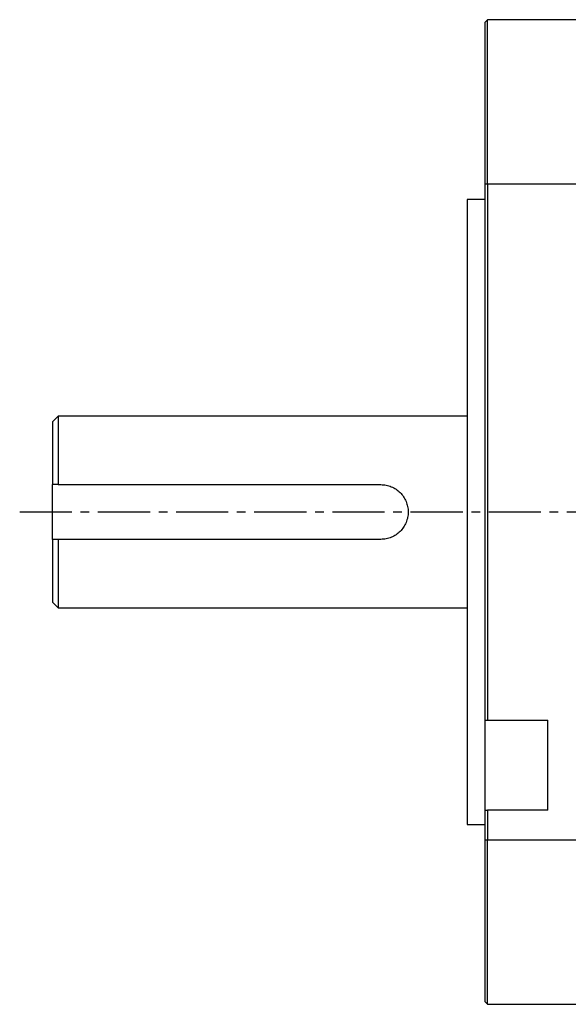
# Model space of a CAD drawing. Header units: millimetres. Extents: x 31236 to 33897, y 9912 to 10933.
# Tile 36 of 47: x 33239 to 33339, y 10226 to 10406. Entities that reach past the tile are written whole.
import ezdxf

# ---------------------------------------------------------------- set-up
doc = ezdxf.new("R2010")
doc.units = ezdxf.units.MM
doc.linetypes.add('CENTER2', pattern=[28.575, 19.05, -3.175, 3.175, -3.175])
doc.layers.add('Center', color=1, linetype='CENTER2')

msp = doc.modelspace()

# ---------------------------------------------------------------- linework, layer by layer
at = {"color": 7, "linetype": 'Continuous', "lineweight": 25}
for p, q in [((33324.65, 10406.43), (33324.15, 10405.93)), ((33324.15, 10405.93), (33324.15, 10376.43)), ((33342.15, 10406.43), (33324.65, 10406.43)), ((33324.65, 10376.43), (33324.65, 10406.43)), ((33324.15, 10376.43), (33324.65, 10376.43)), ((33324.15, 10376.43), (33324.15, 10278.39)), ((33324.65, 10376.43), (33342.15, 10376.43)), ((33324.65, 10376.43), (33324.65, 10278.39)), ((33324.15, 10373.58), (33320.95, 10373.58)), ((33320.95, 10373.58), (33320.95, 10259.28)), ((33246.15, 10333.93), (33245.15, 10332.93)), ((33320.95, 10333.93), (33246.15, 10333.93)), ((33246.15, 10333.93), (33246.15, 10321.43)), ((33245.15, 10332.93), (33245.15, 10321.43)), ((33245.15, 10311.43), (33245.15, 10321.43)), ((33246.15, 10321.43), (33305.15, 10321.43)), ((33245.15, 10311.43), (33245.15, 10299.93)), ((33305.15, 10311.43), (33246.15, 10311.43)), ((33246.15, 10311.43), (33246.15, 10298.93)), ((33245.15, 10299.93), (33246.15, 10298.93)), ((33246.15, 10298.93), (33320.95, 10298.93)), ((33324.15, 10278.39), (33324.65, 10278.39)), ((33324.15, 10278.39), (33324.15, 10261.89)), ((33324.65, 10278.39), (33335.65, 10278.39)), ((33335.65, 10261.89), (33335.65, 10278.39)), ((33324.15, 10261.89), (33324.65, 10261.89)), ((33324.15, 10261.89), (33324.15, 10256.43)), ((33335.65, 10261.89), (33324.65, 10261.89)), ((33324.65, 10261.89), (33324.65, 10256.43)), ((33320.95, 10259.28), (33324.15, 10259.28)), ((33324.15, 10256.43), (33324.15, 10226.93)), ((33324.65, 10256.43), (33324.15, 10256.43)), ((33342.15, 10256.43), (33324.65, 10256.43)), ((33324.65, 10226.43), (33324.65, 10256.43)), ((33324.15, 10226.93), (33324.65, 10226.43)), ((33324.65, 10226.43), (33342.15, 10226.43))]:
    msp.add_line(p, q, dxfattribs=at)
for points in [[(33246.15, 10321.43), (33245.81, 10321.43), (33245.48, 10321.43), (33245.15, 10321.43)], [(33246.15, 10311.43), (33245.81, 10311.43), (33245.48, 10311.43), (33245.15, 10311.43)]]:
    msp.add_open_spline(points, degree=3, dxfattribs=at)
msp.add_open_spline([(33305.15, 10321.43), (33305.48, 10321.43), (33305.8, 10321.4), (33306.45, 10321.27), (33306.76, 10321.17), (33307.37, 10320.92), (33307.65, 10320.77), (33308.2, 10320.4), (33308.45, 10320.19), (33308.91, 10319.74), (33309.12, 10319.49), (33309.48, 10318.94), (33309.64, 10318.65), (33309.89, 10318.05), (33309.98, 10317.73), (33310.11, 10317.09), (33310.15, 10316.76), (33310.15, 10316.1), (33310.11, 10315.77), (33309.99, 10315.13), (33309.89, 10314.81), (33309.64, 10314.21), (33309.48, 10313.92), (33309.12, 10313.38), (33308.91, 10313.12), (33308.45, 10312.66), (33308.2, 10312.46), (33307.66, 10312.09), (33307.37, 10311.94), (33306.77, 10311.69), (33306.45, 10311.59), (33305.81, 10311.46), (33305.48, 10311.43), (33305.15, 10311.43)], degree=3, knots=[0, 0, 0, 0, 0.0625, 0.0625, 0.125, 0.125, 0.1875, 0.1875, 0.25, 0.25, 0.3125, 0.3125, 0.375, 0.375, 0.4375, 0.4375, 0.5, 0.5, 0.5625, 0.5625, 0.625, 0.625, 0.6875, 0.6875, 0.75, 0.75, 0.8125, 0.8125, 0.875, 0.875, 0.9375, 0.9375, 1, 1, 1, 1], dxfattribs=at)
at = {"layer": 'Center', "ltscale": 0.5}
msp.add_line((33239.15, 10316.43), (33512.45, 10316.43), dxfattribs=at)

doc.saveas('drawing.dxf')
